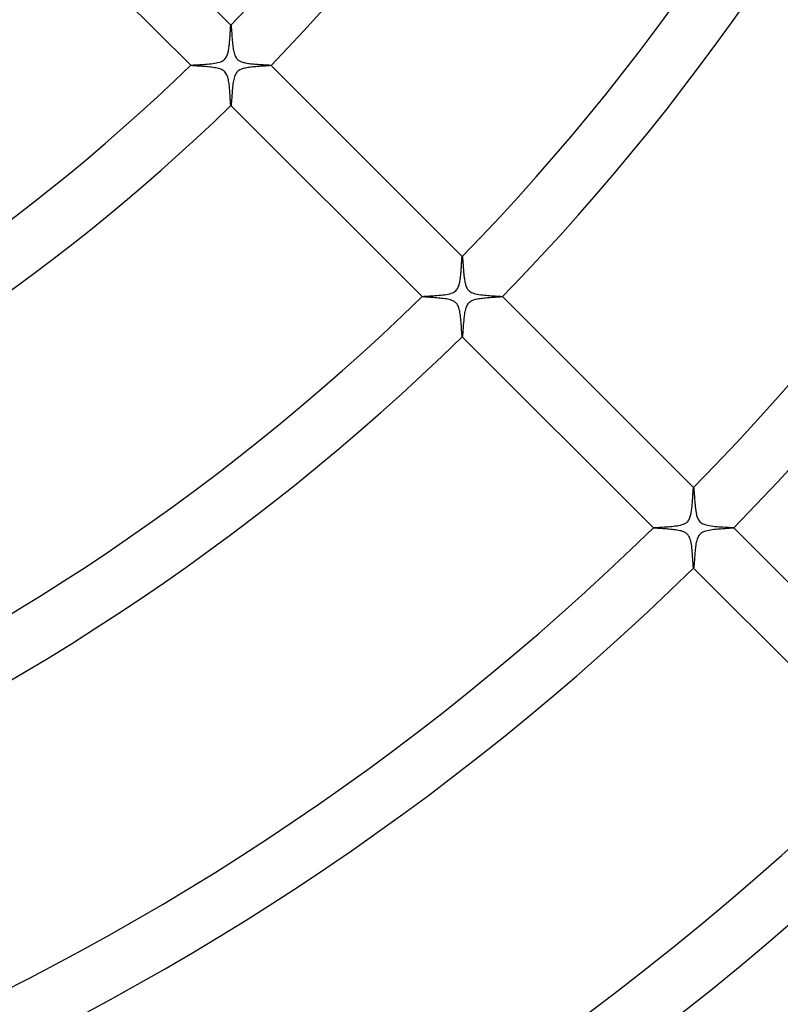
# Model space of a CAD drawing. Header units: millimetres. Extents: x -430 to 430, y -430 to 430.
# Tile 58 of 116: x 83 to 136, y -164 to -94. Entities that reach past the tile are written whole.
import ezdxf

# ---------------------------------------------------------------- set-up
doc = ezdxf.new("R2010")
doc.units = ezdxf.units.MM
doc.layers.add('HIDDEN', color=7, linetype='Continuous')
doc.layers.add('THICK', color=7, linetype='Continuous')

msp = doc.modelspace()

# ---------------------------------------------------------------- linework, layer by layer
at = {"layer": 'HIDDEN'}
for p, q in [((97.569, -94.744), (97.569, -94.743)), ((97.569, -94.743), (97.57, -94.743)), ((97.572, -94.744), (97.57, -94.742)), ((97.57, -94.743), (97.57, -94.743)), ((97.57, -94.743), (97.571, -94.743)), ((97.571, -94.743), (97.572, -94.743)), ((97.572, -94.743), (97.572, -94.744)), ((97.572, -94.744), (97.576, -94.752)), ((97.576, -94.752), (97.58, -94.77)), ((97.58, -94.77), (97.585, -94.797)), ((97.585, -94.797), (97.589, -94.833)), ((97.589, -94.833), (97.594, -94.877)), ((97.594, -94.877), (97.598, -94.928)), ((97.598, -94.928), (97.603, -94.987)), ((97.603, -94.987), (97.608, -95.053)), ((97.608, -95.053), (97.614, -95.125)), ((97.614, -95.125), (97.619, -95.202)), ((97.619, -95.202), (97.625, -95.284)), ((97.625, -95.284), (97.631, -95.371)), ((97.631, -95.371), (97.637, -95.462)), ((97.637, -95.462), (97.644, -95.557)), ((97.644, -95.557), (97.652, -95.654)), ((97.652, -95.654), (97.66, -95.753)), ((97.66, -95.753), (97.668, -95.852)), ((97.668, -95.852), (97.677, -95.951)), ((97.677, -95.951), (97.687, -96.05)), ((97.687, -96.05), (97.698, -96.147)), ((97.698, -96.147), (97.71, -96.243)), ((97.71, -96.243), (97.723, -96.337)), ((97.723, -96.337), (97.737, -96.427)), ((97.737, -96.427), (97.752, -96.515)), ((97.752, -96.515), (97.77, -96.601)), ((97.77, -96.601), (97.791, -96.687)), ((97.791, -96.687), (97.815, -96.77)), ((97.815, -96.77), (97.843, -96.85)), ((97.843, -96.85), (97.875, -96.926)), ((97.875, -96.926), (97.912, -96.995)), ((94.742, -97.57), (94.744, -97.572)), ((94.743, -97.57), (94.743, -97.569)), ((94.743, -97.569), (94.744, -97.569)), ((94.743, -97.571), (94.743, -97.57)), ((94.743, -97.57), (94.743, -97.57)), ((94.743, -97.572), (94.743, -97.571)), ((94.744, -97.572), (94.743, -97.572)), ((94.754, -97.577), (94.744, -97.572)), ((94.776, -97.581), (94.754, -97.577)), ((94.808, -97.586), (94.776, -97.581)), ((94.851, -97.591), (94.808, -97.586)), ((94.903, -97.596), (94.851, -97.591)), ((94.964, -97.601), (94.903, -97.596)), ((95.033, -97.607), (94.964, -97.601)), ((95.11, -97.612), (95.033, -97.607)), ((95.192, -97.618), (95.11, -97.612)), ((95.281, -97.625), (95.192, -97.618)), ((95.375, -97.631), (95.281, -97.625)), ((95.473, -97.638), (95.375, -97.631)), ((95.575, -97.646), (95.473, -97.638)), ((97.912, -96.995), (97.952, -97.057)), ((97.952, -97.057), (97.997, -97.112)), ((97.997, -97.112), (98.045, -97.161)), ((98.045, -97.161), (98.1, -97.205)), ((98.1, -97.205), (98.162, -97.246)), ((98.162, -97.246), (98.232, -97.283)), ((98.232, -97.283), (98.308, -97.316)), ((98.308, -97.316), (98.388, -97.343)), ((98.388, -97.343), (98.468, -97.366)), ((98.468, -97.366), (98.549, -97.386)), ((98.549, -97.386), (98.629, -97.402)), ((98.629, -97.402), (98.712, -97.417)), ((98.712, -97.417), (98.799, -97.431)), ((98.799, -97.431), (98.888, -97.443)), ((98.888, -97.443), (98.98, -97.454)), ((98.98, -97.454), (99.074, -97.464)), ((99.074, -97.464), (99.169, -97.473)), ((99.169, -97.473), (99.264, -97.482)), ((99.264, -97.482), (99.36, -97.489)), ((99.36, -97.489), (99.456, -97.496)), ((99.456, -97.496), (99.549, -97.503)), ((99.549, -97.503), (99.64, -97.509)), ((99.64, -97.509), (99.727, -97.514)), ((99.727, -97.514), (99.811, -97.52)), ((99.811, -97.52), (99.892, -97.524)), ((99.892, -97.524), (99.968, -97.529)), ((99.968, -97.529), (100.04, -97.533)), ((100.04, -97.533), (100.107, -97.537)), ((100.107, -97.537), (100.168, -97.541)), ((100.168, -97.541), (100.223, -97.545)), ((100.223, -97.545), (100.271, -97.549)), ((100.271, -97.549), (100.313, -97.553)), ((100.313, -97.553), (100.346, -97.557)), ((100.346, -97.557), (100.372, -97.561)), ((100.372, -97.561), (100.389, -97.565)), ((100.389, -97.565), (100.397, -97.569)), ((100.399, -97.571), (100.397, -97.569)), ((100.397, -97.569), (100.398, -97.569)), ((100.398, -97.572), (100.397, -97.572)), ((100.398, -97.569), (100.398, -97.57)), ((100.398, -97.57), (100.398, -97.571)), ((100.398, -97.571), (100.398, -97.571)), ((100.398, -97.571), (100.398, -97.572)), ((95.68, -97.654), (95.575, -97.646)), ((95.788, -97.663), (95.68, -97.654)), ((95.896, -97.672), (95.788, -97.663)), ((96.003, -97.682), (95.896, -97.672)), ((96.109, -97.694), (96.003, -97.682)), ((96.214, -97.706), (96.109, -97.694)), ((96.315, -97.72), (96.214, -97.706)), ((96.414, -97.735), (96.315, -97.72)), ((96.508, -97.751), (96.414, -97.735)), ((96.599, -97.77), (96.508, -97.751)), ((96.691, -97.792), (96.599, -97.77)), ((96.782, -97.819), (96.691, -97.792)), ((96.871, -97.851), (96.782, -97.819)), ((96.955, -97.89), (96.871, -97.851)), ((97.029, -97.933), (96.955, -97.89)), ((97.093, -97.981), (97.029, -97.933)), ((97.149, -98.033), (97.093, -97.981)), ((97.2, -98.092), (97.149, -98.033)), ((97.245, -98.16), (97.2, -98.092)), ((97.285, -98.236), (97.245, -98.16)), ((97.319, -98.318), (97.285, -98.236)), ((97.348, -98.403), (97.319, -98.318)), ((97.372, -98.49), (97.348, -98.403)), ((97.392, -98.576), (97.372, -98.49)), ((97.408, -98.661), (97.392, -98.576)), ((97.423, -98.748), (97.408, -98.661)), ((97.437, -98.839), (97.423, -98.748)), ((97.449, -98.932), (97.437, -98.839)), ((97.46, -99.027), (97.449, -98.932)), ((97.469, -99.124), (97.46, -99.027)), ((97.478, -99.222), (97.469, -99.124)), ((97.486, -99.32), (97.478, -99.222)), ((97.494, -99.418), (97.486, -99.32)), ((97.501, -99.515), (97.494, -99.418)), ((97.507, -99.61), (97.501, -99.515)), ((97.513, -99.702), (97.507, -99.61)), ((97.518, -99.791), (97.513, -99.702)), ((97.523, -99.875), (97.518, -99.791)), ((97.528, -99.955), (97.523, -99.875)), ((97.533, -100.03), (97.528, -99.955)), ((97.537, -100.099), (97.533, -100.03)), ((97.541, -100.163), (97.537, -100.099)), ((97.545, -100.22), (97.541, -100.163)), ((97.549, -100.269), (97.545, -100.22)), ((97.553, -100.311), (97.549, -100.269)), ((97.557, -100.346), (97.553, -100.311)), ((97.561, -100.372), (97.557, -100.346)), ((97.565, -100.389), (97.561, -100.372)), ((97.569, -100.397), (97.565, -100.389)), ((97.569, -100.398), (97.569, -100.397)), ((97.569, -100.397), (97.571, -100.399)), ((97.57, -100.398), (97.569, -100.398)), ((97.571, -100.398), (97.57, -100.398)), ((97.572, -100.398), (97.571, -100.398)), ((97.571, -100.398), (97.571, -100.398)), ((97.572, -100.397), (97.572, -100.398)), ((113.834, -111.009), (113.834, -111.008)), ((113.834, -111.008), (113.835, -111.008)), ((113.837, -111.009), (113.835, -111.007)), ((113.835, -111.008), (113.835, -111.008)), ((113.835, -111.008), (113.836, -111.008)), ((113.836, -111.008), (113.836, -111.008)), ((113.836, -111.008), (113.837, -111.009)), ((113.837, -111.009), (113.84, -111.015)), ((113.84, -111.015), (113.844, -111.027)), ((113.844, -111.027), (113.847, -111.045)), ((113.847, -111.045), (113.85, -111.068)), ((113.85, -111.068), (113.854, -111.096)), ((113.854, -111.096), (113.857, -111.13)), ((113.857, -111.13), (113.861, -111.168)), ((113.861, -111.168), (113.865, -111.211)), ((113.865, -111.211), (113.868, -111.258)), ((113.868, -111.258), (113.872, -111.31)), ((113.872, -111.31), (113.876, -111.364)), ((113.876, -111.364), (113.881, -111.423)), ((113.881, -111.423), (113.885, -111.484)), ((113.885, -111.484), (113.889, -111.549)), ((113.889, -111.549), (113.894, -111.616)), ((113.894, -111.616), (113.899, -111.685)), ((113.899, -111.685), (113.904, -111.756)), ((113.904, -111.756), (113.909, -111.829)), ((113.909, -111.829), (113.915, -111.903)), ((113.915, -111.903), (113.921, -111.978)), ((113.921, -111.978), (113.927, -112.055)), ((113.927, -112.055), (113.934, -112.132)), ((113.934, -112.132), (113.941, -112.209)), ((113.941, -112.209), (113.948, -112.287)), ((113.948, -112.287), (113.957, -112.365)), ((113.957, -112.365), (113.966, -112.442)), ((113.966, -112.442), (113.975, -112.519)), ((113.975, -112.519), (113.985, -112.594)), ((113.985, -112.594), (113.997, -112.668)), ((113.997, -112.668), (114.009, -112.739)), ((114.009, -112.739), (114.022, -112.809)), ((114.022, -112.809), (114.037, -112.877)), ((114.037, -112.877), (114.053, -112.942)), ((114.053, -112.942), (114.07, -113.005)), ((114.07, -113.005), (114.09, -113.068)), ((114.09, -113.068), (114.113, -113.131)), ((114.113, -113.131), (114.141, -113.194)), ((114.141, -113.194), (114.173, -113.255)), ((114.173, -113.255), (114.211, -113.314)), ((114.211, -113.314), (114.253, -113.368)), ((114.253, -113.368), (114.301, -113.417)), ((114.301, -113.417), (114.353, -113.461)), ((114.353, -113.461), (114.413, -113.502)), ((114.413, -113.502), (114.484, -113.541)), ((114.484, -113.541), (114.57, -113.578)), ((111.007, -113.835), (111.009, -113.837)), ((111.008, -113.835), (111.008, -113.834)), ((111.008, -113.834), (111.009, -113.834)), ((111.008, -113.836), (111.008, -113.835)), ((111.008, -113.835), (111.008, -113.835)), ((111.009, -113.837), (111.008, -113.836)), ((111.008, -113.836), (111.008, -113.836)), ((111.02, -113.842), (111.009, -113.837)), ((111.043, -113.847), (111.02, -113.842)), ((111.079, -113.852), (111.043, -113.847)), ((111.126, -113.857), (111.079, -113.852)), ((111.184, -113.862), (111.126, -113.857)), ((111.251, -113.868), (111.184, -113.862)), ((111.327, -113.874), (111.251, -113.868)), ((111.411, -113.88), (111.327, -113.874)), ((111.502, -113.886), (111.411, -113.88)), ((111.6, -113.893), (111.502, -113.886)), ((111.702, -113.9), (111.6, -113.893)), ((111.809, -113.908), (111.702, -113.9)), ((111.919, -113.916), (111.809, -113.908)), ((112.031, -113.925), (111.919, -113.916)), ((112.145, -113.935), (112.031, -113.925)), ((112.26, -113.946), (112.145, -113.935)), ((112.375, -113.958), (112.26, -113.946)), ((112.49, -113.971), (112.375, -113.958)), ((112.602, -113.987), (112.49, -113.971)), ((112.712, -114.004), (112.602, -113.987)), ((112.817, -114.024), (112.712, -114.004)), ((112.917, -114.046), (112.817, -114.024)), ((113.011, -114.072), (112.917, -114.046)), ((113.095, -114.1), (113.011, -114.072)), ((113.167, -114.129), (113.095, -114.1)), ((113.228, -114.158), (113.167, -114.129)), ((113.279, -114.188), (113.228, -114.158)), ((113.324, -114.218), (113.279, -114.188)), ((113.366, -114.251), (113.324, -114.218)), ((113.405, -114.288), (113.366, -114.251)), ((114.57, -113.578), (114.669, -113.612)), ((114.669, -113.612), (114.777, -113.642)), ((114.777, -113.642), (114.892, -113.666)), ((114.892, -113.666), (115.011, -113.687)), ((115.011, -113.687), (115.134, -113.705)), ((115.134, -113.705), (115.26, -113.72)), ((115.26, -113.72), (115.389, -113.733)), ((115.389, -113.733), (115.519, -113.745)), ((115.519, -113.745), (115.649, -113.756)), ((115.649, -113.756), (115.778, -113.765)), ((115.778, -113.765), (115.904, -113.773)), ((115.904, -113.773), (116.025, -113.781)), ((116.025, -113.781), (116.141, -113.788)), ((116.141, -113.788), (116.249, -113.794)), ((116.249, -113.794), (116.346, -113.8)), ((116.346, -113.8), (116.433, -113.806)), ((116.433, -113.806), (116.509, -113.812)), ((116.509, -113.812), (116.57, -113.817)), ((116.57, -113.817), (116.617, -113.823)), ((116.617, -113.823), (116.648, -113.828)), ((116.648, -113.828), (116.662, -113.834)), ((116.664, -113.836), (116.662, -113.834)), ((116.662, -113.834), (116.663, -113.834)), ((116.663, -113.837), (116.662, -113.837)), ((116.663, -113.834), (116.663, -113.835)), ((116.663, -113.835), (116.663, -113.836)), ((116.663, -113.836), (116.663, -113.836)), ((116.663, -113.836), (116.663, -113.837)), ((113.441, -114.328), (113.405, -114.288)), ((113.474, -114.371), (113.441, -114.328)), ((113.507, -114.421), (113.474, -114.371)), ((113.54, -114.481), (113.507, -114.421)), ((113.571, -114.552), (113.54, -114.481)), ((113.602, -114.637), (113.571, -114.552)), ((113.63, -114.733), (113.602, -114.637)), ((113.655, -114.835), (113.63, -114.733)), ((113.675, -114.943), (113.655, -114.835)), ((113.693, -115.055), (113.675, -114.943)), ((113.709, -115.17), (113.693, -115.055)), ((113.723, -115.288), (113.709, -115.17)), ((113.735, -115.407), (113.723, -115.288)), ((113.746, -115.528), (113.735, -115.407)), ((113.755, -115.648), (113.746, -115.528)), ((113.764, -115.767), (113.755, -115.648)), ((113.772, -115.883), (113.764, -115.767)), ((113.779, -115.997), (113.772, -115.883)), ((113.786, -116.106), (113.779, -115.997)), ((113.792, -116.208), (113.786, -116.106)), ((113.798, -116.302), (113.792, -116.208)), ((113.803, -116.388), (113.798, -116.302)), ((113.808, -116.464), (113.803, -116.388)), ((113.814, -116.529), (113.808, -116.464)), ((113.819, -116.582), (113.814, -116.529)), ((113.824, -116.623), (113.819, -116.582)), ((113.829, -116.65), (113.824, -116.623)), ((113.834, -116.662), (113.829, -116.65)), ((113.834, -116.663), (113.834, -116.662)), ((113.834, -116.662), (113.836, -116.664)), ((113.835, -116.663), (113.834, -116.663)), ((113.836, -116.663), (113.835, -116.663)), ((113.837, -116.663), (113.836, -116.663)), ((113.836, -116.663), (113.836, -116.663)), ((113.837, -116.662), (113.837, -116.663)), ((130.098, -127.273), (130.099, -127.273)), ((130.099, -127.273), (130.099, -127.272)), ((130.099, -127.272), (130.1, -127.272)), ((130.102, -127.273), (130.1, -127.271)), ((130.1, -127.272), (130.1, -127.272)), ((130.1, -127.272), (130.101, -127.273)), ((130.101, -127.273), (130.102, -127.273)), ((130.102, -127.273), (130.105, -127.28)), ((130.105, -127.28), (130.108, -127.292)), ((130.108, -127.292), (130.112, -127.31)), ((130.112, -127.31), (130.115, -127.334)), ((130.115, -127.334), (130.119, -127.364)), ((130.119, -127.364), (130.122, -127.4)), ((130.122, -127.4), (130.126, -127.44)), ((130.126, -127.44), (130.13, -127.485)), ((130.13, -127.485), (130.134, -127.534)), ((130.134, -127.534), (130.138, -127.588)), ((130.138, -127.588), (130.142, -127.645)), ((130.142, -127.645), (130.146, -127.707)), ((130.146, -127.707), (130.151, -127.771)), ((130.151, -127.771), (130.155, -127.839)), ((130.155, -127.839), (130.16, -127.909)), ((130.16, -127.909), (130.165, -127.982)), ((130.165, -127.982), (130.171, -128.057)), ((130.171, -128.057), (130.176, -128.135)), ((130.176, -128.135), (130.183, -128.214)), ((130.183, -128.214), (130.189, -128.295)), ((130.189, -128.295), (130.196, -128.376)), ((130.196, -128.376), (130.203, -128.458)), ((130.203, -128.458), (130.211, -128.539)), ((130.211, -128.539), (130.219, -128.619)), ((130.219, -128.619), (130.228, -128.699)), ((130.228, -128.699), (130.238, -128.777)), ((130.238, -128.777), (130.249, -128.855)), ((130.249, -128.855), (130.26, -128.93)), ((130.26, -128.93), (130.273, -129.003)), ((130.273, -129.003), (130.286, -129.075)), ((130.286, -129.075), (130.301, -129.143)), ((130.301, -129.143), (130.317, -129.209)), ((130.317, -129.209), (130.335, -129.273)), ((130.335, -129.273), (130.357, -129.341)), ((130.357, -129.341), (130.383, -129.41)), ((130.383, -129.41), (130.416, -129.48)), ((130.416, -129.48), (130.454, -129.547)), ((127.271, -130.1), (127.273, -130.102)), ((127.272, -130.1), (127.272, -130.099)), ((127.272, -130.099), (127.273, -130.099)), ((127.273, -130.101), (127.272, -130.1)), ((127.272, -130.1), (127.272, -130.1)), ((127.273, -130.099), (127.273, -130.098)), ((127.273, -130.102), (127.273, -130.101)), ((127.284, -130.106), (127.273, -130.102)), ((127.308, -130.111), (127.284, -130.106)), ((127.343, -130.116), (127.308, -130.111)), ((127.389, -130.121), (127.343, -130.116)), ((127.446, -130.127), (127.389, -130.121)), ((127.512, -130.132), (127.446, -130.127)), ((127.587, -130.138), (127.512, -130.132)), ((127.67, -130.144), (127.587, -130.138)), ((127.759, -130.15), (127.67, -130.144)), ((127.855, -130.156), (127.759, -130.15)), ((127.955, -130.163), (127.855, -130.156)), ((128.06, -130.171), (127.955, -130.163)), ((128.167, -130.179), (128.06, -130.171)), ((128.276, -130.187), (128.167, -130.179)), ((128.386, -130.197), (128.276, -130.187)), ((130.454, -129.547), (130.499, -129.61)), ((130.499, -129.61), (130.551, -129.667)), ((130.551, -129.667), (130.609, -129.719)), ((130.609, -129.719), (130.676, -129.766)), ((130.676, -129.766), (130.757, -129.809)), ((130.757, -129.809), (130.855, -129.85)), ((130.855, -129.85), (130.966, -129.886)), ((130.966, -129.886), (131.085, -129.915)), ((131.085, -129.915), (131.211, -129.94)), ((131.211, -129.94), (131.342, -129.961)), ((131.342, -129.961), (131.477, -129.978)), ((131.477, -129.978), (131.616, -129.994)), ((131.616, -129.994), (131.758, -130.007)), ((131.758, -130.007), (131.9, -130.019)), ((131.9, -130.019), (132.041, -130.029)), ((132.041, -130.029), (132.179, -130.038)), ((132.179, -130.038), (132.312, -130.046)), ((132.312, -130.046), (132.437, -130.054)), ((132.437, -130.054), (132.551, -130.061)), ((132.551, -130.061), (132.654, -130.068)), ((132.654, -130.068), (132.743, -130.074)), ((132.743, -130.074), (132.817, -130.08)), ((132.817, -130.08), (132.873, -130.086)), ((132.873, -130.086), (132.91, -130.092)), ((132.91, -130.092), (132.927, -130.098)), ((132.928, -130.1), (132.927, -130.098)), ((132.927, -130.098), (132.927, -130.099)), ((132.927, -130.099), (132.927, -130.099)), ((132.927, -130.099), (132.928, -130.1)), ((132.928, -130.101), (132.927, -130.101)), ((132.927, -130.101), (132.927, -130.102)), ((132.928, -130.1), (132.928, -130.101)), ((128.497, -130.207), (128.386, -130.197)), ((128.608, -130.218), (128.497, -130.207)), ((128.717, -130.231), (128.608, -130.218)), ((128.824, -130.245), (128.717, -130.231)), ((128.929, -130.26), (128.824, -130.245)), ((129.032, -130.278), (128.929, -130.26)), ((129.13, -130.298), (129.032, -130.278)), ((129.224, -130.321), (129.13, -130.298)), ((129.313, -130.347), (129.224, -130.321)), ((129.392, -130.376), (129.313, -130.347)), ((129.46, -130.406), (129.392, -130.376)), ((129.518, -130.436), (129.46, -130.406)), ((129.567, -130.467), (129.518, -130.436)), ((129.61, -130.499), (129.567, -130.467)), ((129.65, -130.534), (129.61, -130.499)), ((129.687, -130.571), (129.65, -130.534)), ((129.721, -130.612), (129.687, -130.571)), ((129.752, -130.655), (129.721, -130.612)), ((129.783, -130.706), (129.752, -130.655)), ((129.815, -130.769), (129.783, -130.706)), ((129.846, -130.845), (129.815, -130.769)), ((129.877, -130.936), (129.846, -130.845)), ((129.905, -131.039), (129.877, -130.936)), ((129.929, -131.151), (129.905, -131.039)), ((129.95, -131.269), (129.929, -131.151)), ((129.968, -131.391), (129.95, -131.269)), ((129.983, -131.518), (129.968, -131.391)), ((129.996, -131.647), (129.983, -131.518)), ((130.008, -131.777), (129.996, -131.647)), ((130.019, -131.905), (130.008, -131.777)), ((130.028, -132.03), (130.019, -131.905)), ((130.036, -132.15), (130.028, -132.03)), ((130.043, -132.265), (130.036, -132.15)), ((130.05, -132.374), (130.043, -132.265)), ((130.056, -132.475), (130.05, -132.374)), ((130.062, -132.57), (130.056, -132.475)), ((130.068, -132.655), (130.062, -132.57)), ((130.073, -132.73), (130.068, -132.655)), ((130.078, -132.795), (130.073, -132.73)), ((130.083, -132.848), (130.078, -132.795)), ((130.088, -132.888), (130.083, -132.848)), ((130.093, -132.914), (130.088, -132.888)), ((130.098, -132.927), (130.093, -132.914)), ((130.099, -132.927), (130.098, -132.927)), ((130.098, -132.927), (130.1, -132.928)), ((130.1, -132.928), (130.099, -132.927)), ((130.099, -132.927), (130.099, -132.927)), ((130.101, -132.927), (130.1, -132.928)), ((130.102, -132.927), (130.101, -132.927)), ((130.101, -132.927), (130.101, -132.927))]:
    msp.add_line(p, q, dxfattribs=at)
at = {"layer": 'THICK'}
for p, q in [((97.57, -94.742), (84.134, -81.305)), ((81.305, -84.134), (94.742, -97.57)), ((97.549, -94.883), (97.552, -94.844)), ((97.552, -94.844), (97.555, -94.812)), ((97.555, -94.812), (97.558, -94.785)), ((97.558, -94.785), (97.562, -94.765)), ((97.562, -94.765), (97.565, -94.751)), ((97.565, -94.751), (97.569, -94.744)), ((97.502, -95.626), (97.508, -95.538)), ((97.508, -95.538), (97.513, -95.453)), ((97.513, -95.453), (97.518, -95.371)), ((97.518, -95.371), (97.523, -95.294)), ((97.523, -95.294), (97.527, -95.221)), ((97.527, -95.221), (97.531, -95.152)), ((97.531, -95.152), (97.535, -95.089)), ((97.535, -95.089), (97.538, -95.03)), ((97.538, -95.03), (97.542, -94.976)), ((97.542, -94.976), (97.545, -94.927)), ((97.545, -94.927), (97.549, -94.883)), ((97.436, -96.331), (97.447, -96.246)), ((97.447, -96.246), (97.457, -96.16)), ((97.457, -96.16), (97.466, -96.073)), ((97.466, -96.073), (97.475, -95.984)), ((97.475, -95.984), (97.482, -95.894)), ((97.482, -95.894), (97.489, -95.805)), ((97.489, -95.805), (97.496, -95.715)), ((97.496, -95.715), (97.502, -95.626)), ((97.255, -96.984), (97.288, -96.92)), ((97.288, -96.92), (97.316, -96.854)), ((97.316, -96.854), (97.339, -96.787)), ((97.339, -96.787), (97.36, -96.718)), ((97.36, -96.718), (97.379, -96.645)), ((97.379, -96.645), (97.395, -96.57)), ((97.395, -96.57), (97.41, -96.492)), ((97.41, -96.492), (97.424, -96.412)), ((97.424, -96.412), (97.436, -96.331)), ((94.744, -97.569), (94.758, -97.563)), ((94.758, -97.563), (94.789, -97.558)), ((94.789, -97.558), (94.836, -97.553)), ((94.836, -97.553), (94.897, -97.547)), ((94.897, -97.547), (94.973, -97.542)), ((94.973, -97.542), (95.061, -97.536)), ((95.061, -97.536), (95.16, -97.53)), ((95.16, -97.53), (95.269, -97.524)), ((95.269, -97.524), (95.387, -97.517)), ((95.387, -97.517), (95.511, -97.509)), ((95.511, -97.509), (95.64, -97.501)), ((95.64, -97.501), (95.771, -97.492)), ((95.771, -97.492), (95.904, -97.482)), ((95.904, -97.482), (96.036, -97.47)), ((96.036, -97.47), (96.167, -97.456)), ((96.167, -97.456), (96.296, -97.44)), ((96.296, -97.44), (96.42, -97.423)), ((96.42, -97.423), (96.54, -97.401)), ((96.54, -97.401), (96.655, -97.376)), ((96.655, -97.376), (96.764, -97.347)), ((96.764, -97.347), (96.862, -97.313)), ((96.862, -97.313), (96.945, -97.276)), ((96.945, -97.276), (97.016, -97.237)), ((97.016, -97.237), (97.075, -97.196)), ((97.075, -97.196), (97.127, -97.151)), ((97.127, -97.151), (97.175, -97.101)), ((97.175, -97.101), (97.218, -97.044)), ((97.218, -97.044), (97.255, -96.984)), ((99.671, -97.639), (99.587, -97.646)), ((99.751, -97.634), (99.671, -97.639)), ((99.828, -97.628), (99.751, -97.634)), ((99.902, -97.623), (99.828, -97.628)), ((99.972, -97.618), (99.902, -97.623)), ((100.038, -97.613), (99.972, -97.618)), ((100.099, -97.608), (100.038, -97.613)), ((100.156, -97.604), (100.099, -97.608)), ((100.207, -97.6), (100.156, -97.604)), ((100.253, -97.595), (100.207, -97.6)), ((100.294, -97.591), (100.253, -97.595)), ((100.328, -97.587), (100.294, -97.591)), ((100.355, -97.584), (100.328, -97.587)), ((100.376, -97.58), (100.355, -97.584)), ((100.39, -97.576), (100.376, -97.58)), ((100.397, -97.572), (100.39, -97.576)), ((113.835, -111.007), (100.399, -97.571)), ((97.852, -98.29), (97.82, -98.376)), ((97.89, -98.206), (97.852, -98.29)), ((97.937, -98.127), (97.89, -98.206)), ((97.992, -98.054), (97.937, -98.127)), ((98.056, -97.991), (97.992, -98.054)), ((98.125, -97.938), (98.056, -97.991)), ((98.199, -97.894), (98.125, -97.938)), ((98.277, -97.857), (98.199, -97.894)), ((98.358, -97.827), (98.277, -97.857)), ((98.441, -97.801), (98.358, -97.827)), ((98.524, -97.779), (98.441, -97.801)), ((98.607, -97.761), (98.524, -97.779)), ((98.689, -97.745), (98.607, -97.761)), ((98.775, -97.731), (98.689, -97.745)), ((98.863, -97.718), (98.775, -97.731)), ((98.953, -97.706), (98.863, -97.718)), ((99.045, -97.695), (98.953, -97.706)), ((99.138, -97.685), (99.045, -97.695)), ((99.231, -97.676), (99.138, -97.685)), ((99.323, -97.667), (99.231, -97.676)), ((99.413, -97.659), (99.323, -97.667)), ((99.502, -97.652), (99.413, -97.659)), ((99.587, -97.646), (99.502, -97.652)), ((97.702, -98.98), (97.69, -99.092)), ((97.717, -98.87), (97.702, -98.98)), ((97.732, -98.764), (97.717, -98.87)), ((97.75, -98.661), (97.732, -98.764)), ((97.771, -98.561), (97.75, -98.661)), ((97.794, -98.466), (97.771, -98.561)), ((97.82, -98.376), (97.794, -98.466)), ((97.64, -99.662), (97.632, -99.77)), ((97.649, -99.55), (97.64, -99.662)), ((97.658, -99.437), (97.649, -99.55)), ((97.667, -99.322), (97.658, -99.437)), ((97.678, -99.206), (97.667, -99.322)), ((97.69, -99.092), (97.678, -99.206)), ((97.571, -100.399), (111.007, -113.835)), ((97.578, -100.385), (97.572, -100.397)), ((97.583, -100.36), (97.578, -100.385)), ((97.588, -100.322), (97.583, -100.36)), ((97.594, -100.271), (97.588, -100.322)), ((97.599, -100.21), (97.594, -100.271)), ((97.605, -100.138), (97.599, -100.21)), ((97.612, -100.057), (97.605, -100.138)), ((97.618, -99.969), (97.612, -100.057)), ((97.625, -99.873), (97.618, -99.969)), ((97.632, -99.77), (97.625, -99.873)), ((113.788, -111.534), (113.792, -111.466)), ((113.792, -111.466), (113.796, -111.402)), ((113.796, -111.402), (113.8, -111.341)), ((113.8, -111.341), (113.803, -111.285)), ((113.803, -111.285), (113.807, -111.233)), ((113.807, -111.233), (113.81, -111.185)), ((113.81, -111.185), (113.814, -111.143)), ((113.814, -111.143), (113.817, -111.105)), ((113.817, -111.105), (113.82, -111.074)), ((113.82, -111.074), (113.824, -111.048)), ((113.824, -111.048), (113.827, -111.028)), ((113.827, -111.028), (113.83, -111.015)), ((113.83, -111.015), (113.834, -111.009)), ((113.738, -112.254), (113.745, -112.169)), ((113.745, -112.169), (113.752, -112.083)), ((113.752, -112.083), (113.759, -111.998)), ((113.759, -111.998), (113.764, -111.916)), ((113.764, -111.916), (113.77, -111.834)), ((113.77, -111.834), (113.775, -111.756)), ((113.775, -111.756), (113.78, -111.679)), ((113.78, -111.679), (113.784, -111.605)), ((113.784, -111.605), (113.788, -111.534)), ((113.647, -112.888), (113.663, -112.815)), ((113.663, -112.815), (113.676, -112.742)), ((113.676, -112.742), (113.689, -112.665)), ((113.689, -112.665), (113.701, -112.586)), ((113.701, -112.586), (113.711, -112.505)), ((113.711, -112.505), (113.721, -112.423)), ((113.721, -112.423), (113.73, -112.339)), ((113.73, -112.339), (113.738, -112.254)), ((113.066, -113.598), (113.166, -113.559)), ((113.166, -113.559), (113.25, -113.517)), ((113.25, -113.517), (113.321, -113.472)), ((113.321, -113.472), (113.381, -113.423)), ((113.381, -113.423), (113.435, -113.368)), ((113.435, -113.368), (113.481, -113.308)), ((113.481, -113.308), (113.521, -113.244)), ((113.521, -113.244), (113.555, -113.176)), ((113.555, -113.176), (113.583, -113.106)), ((113.583, -113.106), (113.608, -113.035)), ((113.608, -113.035), (113.629, -112.962)), ((113.629, -112.962), (113.647, -112.888)), ((111.009, -113.834), (111.023, -113.828)), ((111.023, -113.828), (111.054, -113.823)), ((111.054, -113.823), (111.102, -113.817)), ((111.102, -113.817), (111.165, -113.812)), ((111.165, -113.812), (111.242, -113.806)), ((111.242, -113.806), (111.33, -113.801)), ((111.33, -113.801), (111.429, -113.795)), ((111.429, -113.795), (111.538, -113.788)), ((111.538, -113.788), (111.655, -113.781)), ((111.655, -113.781), (111.78, -113.773)), ((111.78, -113.773), (111.91, -113.765)), ((111.91, -113.765), (112.045, -113.755)), ((112.045, -113.755), (112.184, -113.744)), ((112.184, -113.744), (112.323, -113.731)), ((112.323, -113.731), (112.459, -113.717)), ((112.459, -113.717), (112.591, -113.7)), ((112.591, -113.7), (112.717, -113.681)), ((112.717, -113.681), (112.839, -113.658)), ((112.839, -113.658), (112.956, -113.63)), ((112.956, -113.63), (113.066, -113.598)), ((114.368, -114.216), (114.3, -114.272)), ((114.442, -114.169), (114.368, -114.216)), ((114.52, -114.13), (114.442, -114.169)), ((114.601, -114.097), (114.52, -114.13)), ((114.685, -114.07), (114.601, -114.097)), ((114.771, -114.047), (114.685, -114.07)), ((114.856, -114.027), (114.771, -114.047)), ((114.941, -114.011), (114.856, -114.027)), ((115.028, -113.996), (114.941, -114.011)), ((115.119, -113.982), (115.028, -113.996)), ((115.211, -113.97), (115.119, -113.982)), ((115.306, -113.959), (115.211, -113.97)), ((115.402, -113.949), (115.306, -113.959)), ((115.499, -113.939), (115.402, -113.949)), ((115.594, -113.931), (115.499, -113.939)), ((115.687, -113.923), (115.594, -113.931)), ((115.779, -113.915), (115.687, -113.923)), ((115.868, -113.909), (115.779, -113.915)), ((115.954, -113.902), (115.868, -113.909)), ((116.037, -113.896), (115.954, -113.902)), ((116.116, -113.891), (116.037, -113.896)), ((116.192, -113.885), (116.116, -113.891)), ((116.264, -113.88), (116.192, -113.885)), ((116.331, -113.875), (116.264, -113.88)), ((116.393, -113.871), (116.331, -113.875)), ((116.45, -113.866), (116.393, -113.871)), ((116.501, -113.862), (116.45, -113.866)), ((116.546, -113.857), (116.501, -113.862)), ((116.584, -113.853), (116.546, -113.857)), ((116.615, -113.849), (116.584, -113.853)), ((116.639, -113.845), (116.615, -113.849)), ((116.654, -113.841), (116.639, -113.845)), ((116.662, -113.837), (116.654, -113.841)), ((130.1, -127.271), (116.664, -113.836)), ((114.019, -114.896), (114.004, -114.98)), ((114.037, -114.812), (114.019, -114.896)), ((114.058, -114.727), (114.037, -114.812)), ((114.083, -114.644), (114.058, -114.727)), ((114.112, -114.562), (114.083, -114.644)), ((114.147, -114.483), (114.112, -114.562)), ((114.19, -114.407), (114.147, -114.483)), ((114.24, -114.336), (114.19, -114.407)), ((114.3, -114.272), (114.24, -114.336)), ((113.927, -115.632), (113.919, -115.728)), ((113.936, -115.535), (113.927, -115.632)), ((113.945, -115.439), (113.936, -115.535)), ((113.955, -115.344), (113.945, -115.439)), ((113.965, -115.25), (113.955, -115.344)), ((113.977, -115.157), (113.965, -115.25)), ((113.99, -115.067), (113.977, -115.157)), ((114.004, -114.98), (113.99, -115.067)), ((113.877, -116.312), (113.872, -116.378)), ((113.882, -116.24), (113.877, -116.312)), ((113.887, -116.164), (113.882, -116.24)), ((113.893, -116.084), (113.887, -116.164)), ((113.899, -116), (113.893, -116.084)), ((113.905, -115.912), (113.899, -116)), ((113.912, -115.821), (113.905, -115.912)), ((113.919, -115.728), (113.912, -115.821)), ((113.836, -116.664), (127.271, -130.1)), ((113.841, -116.654), (113.837, -116.662)), ((113.845, -116.638), (113.841, -116.654)), ((113.85, -116.613), (113.845, -116.638)), ((113.854, -116.58), (113.85, -116.613)), ((113.858, -116.539), (113.854, -116.58)), ((113.863, -116.492), (113.858, -116.539)), ((113.867, -116.438), (113.863, -116.492)), ((113.872, -116.378), (113.867, -116.438)), ((130.077, -127.424), (130.08, -127.382)), ((130.08, -127.382), (130.084, -127.346)), ((130.084, -127.346), (130.087, -127.318)), ((130.087, -127.318), (130.091, -127.296)), ((130.091, -127.296), (130.095, -127.281)), ((130.095, -127.281), (130.098, -127.273)), ((130.028, -128.18), (130.034, -128.097)), ((130.034, -128.097), (130.039, -128.016)), ((130.039, -128.016), (130.044, -127.936)), ((130.044, -127.936), (130.049, -127.858)), ((130.049, -127.858), (130.053, -127.784)), ((130.053, -127.784), (130.058, -127.713)), ((130.058, -127.713), (130.062, -127.646)), ((130.062, -127.646), (130.066, -127.583)), ((130.066, -127.583), (130.069, -127.525)), ((130.069, -127.525), (130.073, -127.472)), ((130.073, -127.472), (130.077, -127.424)), ((129.963, -128.855), (129.974, -128.773)), ((129.974, -128.773), (129.984, -128.69)), ((129.984, -128.69), (129.993, -128.605)), ((129.993, -128.605), (130.001, -128.52)), ((130.001, -128.52), (130.009, -128.435)), ((130.009, -128.435), (130.016, -128.35)), ((130.016, -128.35), (130.022, -128.265)), ((130.022, -128.265), (130.028, -128.18)), ((129.788, -129.501), (129.82, -129.437)), ((129.82, -129.437), (129.847, -129.37)), ((129.847, -129.37), (129.87, -129.303)), ((129.87, -129.303), (129.89, -129.235)), ((129.89, -129.235), (129.908, -129.164)), ((129.908, -129.164), (129.924, -129.09)), ((129.924, -129.09), (129.938, -129.014)), ((129.938, -129.014), (129.952, -128.936)), ((129.952, -128.936), (129.963, -128.855)), ((127.273, -130.098), (127.287, -130.093)), ((127.287, -130.093), (127.317, -130.088)), ((127.317, -130.088), (127.363, -130.082)), ((127.363, -130.082), (127.423, -130.077)), ((127.423, -130.077), (127.497, -130.071)), ((127.497, -130.071), (127.582, -130.066)), ((127.582, -130.066), (127.679, -130.06)), ((127.679, -130.06), (127.784, -130.053)), ((127.784, -130.053), (127.898, -130.047)), ((127.898, -130.047), (128.019, -130.039)), ((128.019, -130.039), (128.147, -130.031)), ((128.147, -130.031), (128.279, -130.021)), ((128.279, -130.021), (128.415, -130.01)), ((128.415, -130.01), (128.55, -129.998)), ((128.55, -129.998), (128.684, -129.985)), ((128.684, -129.985), (128.814, -129.969)), ((128.814, -129.969), (128.94, -129.951)), ((128.94, -129.951), (129.061, -129.93)), ((129.061, -129.93), (129.178, -129.905)), ((129.178, -129.905), (129.288, -129.875)), ((129.288, -129.875), (129.388, -129.84)), ((129.388, -129.84), (129.474, -129.802)), ((129.474, -129.802), (129.546, -129.761)), ((129.546, -129.761), (129.608, -129.718)), ((129.608, -129.718), (129.66, -129.672)), ((129.66, -129.672), (129.709, -129.619)), ((129.709, -129.619), (129.751, -129.562)), ((129.751, -129.562), (129.788, -129.501)), ((132.013, -130.181), (131.897, -130.191)), ((132.126, -130.173), (132.013, -130.181)), ((132.235, -130.165), (132.126, -130.173)), ((132.338, -130.158), (132.235, -130.165)), ((132.436, -130.151), (132.338, -130.158)), ((132.527, -130.145), (132.436, -130.151)), ((132.611, -130.139), (132.527, -130.145)), ((132.686, -130.133), (132.611, -130.139)), ((132.753, -130.127), (132.686, -130.133)), ((132.811, -130.122), (132.753, -130.127)), ((132.857, -130.117), (132.811, -130.122)), ((132.892, -130.112), (132.857, -130.117)), ((132.916, -130.107), (132.892, -130.112)), ((132.927, -130.102), (132.916, -130.107)), ((146.364, -143.536), (132.928, -130.1)), ((130.357, -130.876), (130.329, -130.962)), ((130.39, -130.791), (130.357, -130.876)), ((130.429, -130.711), (130.39, -130.791)), ((130.477, -130.634), (130.429, -130.711)), ((130.534, -130.565), (130.477, -130.634)), ((130.599, -130.504), (130.534, -130.565)), ((130.674, -130.451), (130.599, -130.504)), ((130.762, -130.403), (130.674, -130.451)), ((130.864, -130.361), (130.762, -130.403)), ((130.972, -130.327), (130.864, -130.361)), ((131.081, -130.299), (130.972, -130.327)), ((131.189, -130.277), (131.081, -130.299)), ((131.299, -130.258), (131.189, -130.277)), ((131.415, -130.242), (131.299, -130.258)), ((131.534, -130.227), (131.415, -130.242)), ((131.655, -130.214), (131.534, -130.227)), ((131.777, -130.202), (131.655, -130.214)), ((131.897, -130.191), (131.777, -130.202)), ((130.227, -131.528), (130.216, -131.632)), ((130.24, -131.426), (130.227, -131.528)), ((130.254, -131.327), (130.24, -131.426)), ((130.27, -131.23), (130.254, -131.327)), ((130.287, -131.137), (130.27, -131.23)), ((130.307, -131.048), (130.287, -131.137)), ((130.329, -130.962), (130.307, -131.048)), ((130.166, -132.224), (130.16, -132.313)), ((130.172, -132.132), (130.166, -132.224)), ((130.18, -132.036), (130.172, -132.132)), ((130.187, -131.938), (130.18, -132.036)), ((130.196, -131.838), (130.187, -131.938)), ((130.205, -131.736), (130.196, -131.838)), ((130.216, -131.632), (130.205, -131.736)), ((130.1, -132.928), (143.536, -146.364)), ((130.106, -132.918), (130.102, -132.927)), ((130.11, -132.9), (130.106, -132.918)), ((130.114, -132.874), (130.11, -132.9)), ((130.119, -132.839), (130.114, -132.874)), ((130.123, -132.795), (130.119, -132.839)), ((130.128, -132.744), (130.123, -132.795)), ((130.133, -132.687), (130.128, -132.744)), ((130.138, -132.623), (130.133, -132.687)), ((130.143, -132.553), (130.138, -132.623)), ((130.148, -132.478), (130.143, -132.553)), ((130.154, -132.397), (130.148, -132.478)), ((130.16, -132.313), (130.154, -132.397))]:
    msp.add_line(p, q, dxfattribs=at)
for radius, start, end in [(373, 179.99998, 0), (365, 179.99998, 0), (357, 179.99998, 0), (349, 179.99998, 0), (341, 179.99998, 0), (333, 179.99998, 0), (325, 179.99998, 0), (317, 179.99998, 0), (309, 179.99998, 0), (301, 179.99998, 0), (293, 179.99998, 0), (285, 179.99998, 0), (277, 179.99998, 0), (269, 179.99998, 0), (261, 179.99998, 0), (253, 179.99998, 0), (245, 179.99998, 0), (237, 179.99998, 0), (230, 179.99998, 0), (136, 315.84157, 359.15844), (140, 315.81751, 359.1825), (159, 315.71982, 359.28019), (163, 315.70217, 359.29784), (182, 315.62883, 359.37118), (186, 315.61531, 359.3847), (136, 270.84158, 314.15845), (140, 270.81751, 314.18246), (159, 270.71983, 314.2802), (163, 270.70218, 314.29785), (182, 270.62884, 314.37113), (186, 270.61532, 314.38465), (205, 270.55831, 314.44172), (209, 270.54759, 314.45238), (226, 270.5064, 314.49357)]:
    msp.add_arc((0, 0), radius, start, end, dxfattribs=at)

doc.saveas('drawing.dxf')
